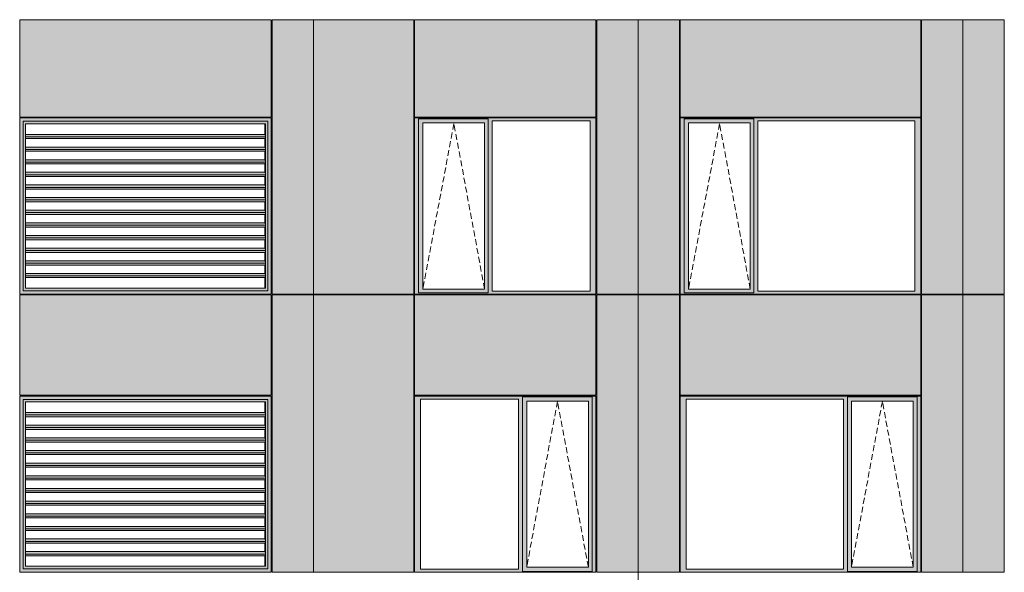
# Model space of a CAD drawing. Header units: millimetres. Extents: x 169383 to 755273, y -3871 to 302042.
# Tile 41 of 61: x 194356 to 206025, y 80397 to 86954. Entities that reach past the tile are written whole.
import ezdxf

# ---------------------------------------------------------------- set-up
doc = ezdxf.new("R2010")
doc.units = ezdxf.units.MM
doc.header["$MEASUREMENT"] = 0
doc.linetypes.add('OO_EOIAAY', pattern=[105.833361, 70.555568, -35.277793])
doc.layers.add('0_Ном._пера__1', color=7, linetype='Continuous', lineweight=0)
doc.layers.add('0_Ном._пера__120', color=7, linetype='Continuous', lineweight=0)
doc.layers.add('АР-Стены_внешние_.АР_Ном._пера__214', color=7, linetype='Continuous', lineweight=0, true_color=0xe2eaf1)

msp = doc.modelspace()

# ---------------------------------------------------------------- hatches: boundary and pattern name
at = {"layer": '0_Ном._пера__1', "linetype": 'Continuous', "lineweight": 0, "true_color": 0x000000}
for points in [[(194356.284, 85788.425), (194395.938, 85748.425), (195106.691, 85748.425), (195106.691, 85788.425), (194386.033, 85788.425)], [(194356.284, 85788.425), (194356.284, 83698.423), (194395.938, 83738.423), (194395.938, 85748.425)], [(195106.691, 85748.425), (196296.297, 85748.425), (196296.297, 85788.425), (195106.691, 85788.425)], [(196296.297, 85748.425), (197296.857, 85748.425), (197336.511, 85788.425), (197323.371, 85788.425), (196296.297, 85788.425)], [(197296.857, 83738.423), (197336.511, 83698.423), (197336.511, 85788.425), (197296.857, 85748.425)], [(199036.353, 85753.425), (199080.51, 85753.425), (199080.51, 85778.425), (201174.993, 85778.425), (201174.993, 85788.425), (199036.353, 85788.425)], [(199080.51, 85778.425), (199080.51, 85728.425), (199134.389, 85728.425), (199865.446, 85728.425), (199909.696, 85728.425), (199909.696, 85778.425)], [(201174.993, 85778.425), (199909.696, 85778.425), (199909.696, 85753.425), (199953.854, 85753.425), (201116.038, 85753.425), (201184.728, 85753.425), (201184.728, 85788.425), (201174.993, 85788.425)], [(202184.728, 85753.425), (202228.886, 85753.425), (202228.886, 85778.425), (205024.948, 85778.425), (205024.948, 85788.425), (202184.728, 85788.425)], [(202228.886, 85778.425), (202228.886, 85728.425), (202282.764, 85728.425), (203013.822, 85728.425), (203058.072, 85728.425), (203058.072, 85778.425)], [(205024.948, 85778.425), (203058.072, 85778.425), (203058.072, 85753.425), (203102.23, 85753.425), (204965.993, 85753.425), (205034.683, 85753.425), (205034.683, 85788.425), (205024.948, 85788.425)], [(194395.938, 85747.1), (194424.365, 85718.425), (195105.377, 85718.425), (195105.377, 85748.425), (194395.938, 85748.425)], [(194395.938, 85747.1), (194395.938, 83739.748), (194424.365, 83768.423), (194424.365, 85718.425)], [(195105.377, 85748.425), (195105.377, 85718.425), (196294.983, 85718.425), (196294.983, 85748.425)], [(196294.983, 85718.425), (197265.804, 85718.425), (197295.544, 85748.425), (196294.983, 85748.425)], [(197265.283, 85393.172), (197261.207, 85393.172), (197261.207, 85292.67), (197264.354, 85292.67), (197268.069, 85264.385), (197265.283, 85243.172), (197261.207, 85243.172), (197261.207, 85142.669), (197264.354, 85142.669), (197268.069, 85114.385), (197265.283, 85093.172), (197261.207, 85093.172), (197261.207, 84992.669), (197264.354, 84992.669), (197268.069, 84964.385), (197265.283, 84943.172), (197261.207, 84943.172), (197261.207, 84842.669), (197264.354, 84842.669), (197268.069, 84814.385), (197265.283, 84793.172), (197261.207, 84793.172), (197261.207, 84692.669), (197264.354, 84692.669), (197268.069, 84664.385), (197265.283, 84643.172), (197261.207, 84643.172), (197261.207, 84542.67), (197264.354, 84542.67), (197268.069, 84514.385), (197265.283, 84493.172), (197261.207, 84493.172), (197261.207, 84392.669), (197264.354, 84392.669), (197268.069, 84364.385), (197265.283, 84343.172), (197261.207, 84343.172), (197261.207, 84242.669), (197264.354, 84242.669), (197268.069, 84214.385), (197265.283, 84193.172), (197261.207, 84193.172), (197261.207, 84092.669), (197264.354, 84092.669), (197268.069, 84064.385), (197265.283, 84043.172), (197261.207, 84043.172), (197261.207, 83942.669), (197264.354, 83942.669), (197268.069, 83914.385), (197265.283, 83893.172), (197261.207, 83893.172), (197261.207, 83768.423), (197268.43, 83768.423), (197268.43, 85718.425), (197261.207, 85718.425), (197261.207, 85592.669), (197264.354, 85592.669), (197268.069, 85564.385), (197265.283, 85543.172), (197261.207, 85543.172), (197261.207, 85442.669), (197264.354, 85442.669), (197268.069, 85414.385)], [(197295.544, 85748.425), (197265.804, 85718.425), (197268.43, 85718.425), (197268.43, 83768.423), (197265.804, 83768.423), (197295.544, 83738.423)], [(197296.857, 85748.425), (197295.544, 85748.425), (197295.544, 83738.423), (197296.857, 83738.423)], [(199080.51, 83733.423), (199080.51, 85753.425), (199036.353, 85753.425), (199036.353, 83733.423)], [(199080.51, 85728.425), (199080.51, 83758.423), (199133.426, 83758.423), (199133.426, 85728.425)], [(199865.446, 83758.423), (199909.696, 83758.423), (199909.696, 85728.425), (199865.446, 85728.425)], [(199909.696, 85753.425), (199909.696, 83733.423), (199953.854, 83733.423), (199953.854, 85753.425)], [(201116.038, 83733.423), (201184.728, 83733.423), (201184.728, 85753.425), (201116.038, 85753.425)], [(202228.886, 83733.423), (202228.886, 85753.425), (202184.728, 85753.425), (202184.728, 83733.423)], [(202228.886, 85728.425), (202228.886, 83758.423), (202281.802, 83758.423), (202281.802, 85728.425)], [(203013.822, 83758.423), (203058.072, 83758.423), (203058.072, 85728.425), (203013.822, 85728.425)], [(203058.072, 85753.425), (203058.072, 83733.423), (203102.23, 83733.423), (203102.23, 85753.425)], [(204965.993, 83733.423), (205034.683, 83733.423), (205034.683, 85753.425), (204965.993, 85753.425)], [(194424.365, 85564.385), (197268.069, 85564.385), (197264.354, 85592.669), (194424.365, 85592.669)], [(197268.069, 85564.385), (194424.365, 85564.385), (194424.365, 85543.172), (197265.283, 85543.172)], [(194424.365, 85414.385), (197268.069, 85414.385), (197264.354, 85442.669), (194424.365, 85442.669)], [(197268.069, 85414.385), (194424.365, 85414.385), (194424.365, 85393.172), (197265.283, 85393.172)], [(194424.365, 85292.67), (194424.365, 85264.385), (197268.069, 85264.385), (197264.354, 85292.669)], [(197268.069, 85264.385), (194424.365, 85264.385), (194424.365, 85243.172), (197265.283, 85243.172)], [(197264.354, 85142.669), (194424.365, 85142.669), (194424.365, 85114.385), (197268.069, 85114.385)], [(197268.069, 85114.385), (194424.365, 85114.385), (194424.365, 85093.172), (197265.283, 85093.172)], [(194424.365, 84992.67), (194424.365, 84964.385), (197268.069, 84964.385), (197264.354, 84992.669)], [(194424.365, 84964.385), (194424.365, 84943.172), (197265.283, 84943.172), (197268.069, 84964.385)], [(194424.365, 84814.385), (197268.069, 84814.385), (197264.354, 84842.669), (194424.365, 84842.669)], [(194424.365, 84814.385), (194424.365, 84793.172), (197265.283, 84793.172), (197268.069, 84814.385)], [(197264.354, 84692.669), (194424.365, 84692.669), (194424.365, 84664.385), (197268.069, 84664.385)], [(194424.365, 84664.385), (194424.365, 84643.172), (197265.283, 84643.172), (197268.069, 84664.385)], [(194424.365, 84514.385), (197268.069, 84514.385), (197264.354, 84542.669), (194424.365, 84542.67)], [(197268.069, 84514.385), (194424.365, 84514.385), (194424.365, 84493.172), (197265.283, 84493.172)], [(194424.365, 84392.669), (194424.365, 84364.385), (197268.069, 84364.385), (197264.354, 84392.669)], [(194424.365, 84364.385), (194424.365, 84343.172), (197265.283, 84343.172), (197268.069, 84364.385)], [(197264.354, 84242.669), (194424.365, 84242.67), (194424.365, 84214.385), (197268.069, 84214.385)], [(197268.069, 84214.385), (194424.365, 84214.385), (194424.365, 84193.172), (197265.283, 84193.172)], [(197264.354, 84092.669), (194424.365, 84092.669), (194424.365, 84064.385), (197268.069, 84064.385)], [(194424.365, 84043.172), (197265.283, 84043.172), (197268.069, 84064.385), (194424.365, 84064.385)], [(194424.365, 83942.669), (194424.365, 83914.385), (197268.069, 83914.385), (197264.354, 83942.669)], [(197268.069, 83914.385), (194424.365, 83914.385), (194424.365, 83893.172), (197265.283, 83893.172)], [(194356.284, 83698.423), (194386.033, 83698.423), (195106.691, 83698.423), (195106.691, 83738.423), (194395.938, 83738.423)], [(194395.938, 83739.748), (194395.938, 83738.423), (195105.377, 83738.423), (195105.377, 83768.423), (194424.365, 83768.423)], [(195105.377, 83768.423), (195105.377, 83738.423), (196294.983, 83738.423), (196294.983, 83768.423)], [(195106.691, 83738.423), (195106.691, 83698.423), (196296.297, 83698.423), (196296.297, 83738.423)], [(197265.804, 83768.423), (196294.983, 83768.423), (196294.983, 83738.423), (197295.544, 83738.423)], [(196296.297, 83698.423), (197323.371, 83698.423), (197336.511, 83698.423), (197296.857, 83738.423), (196296.297, 83738.423)], [(197329.944, 83698.423), (197329.944, 83699.999), (197336.511, 83699.999), (197336.511, 83698.423)], [(199080.51, 83733.423), (199036.353, 83733.423), (199036.353, 83698.423), (201184.728, 83698.423), (201184.728, 83733.423), (201116.038, 83733.423), (199953.854, 83733.423), (199909.696, 83733.423), (199909.696, 83708.423), (199080.51, 83708.423)], [(199080.51, 83708.423), (199909.696, 83708.423), (199909.696, 83758.423), (199865.446, 83758.423), (199134.389, 83758.423), (199080.51, 83758.423)], [(202228.886, 83733.423), (202184.728, 83733.423), (202184.728, 83698.423), (205034.683, 83698.423), (205034.683, 83733.423), (204965.993, 83733.423), (203102.23, 83733.423), (203058.072, 83733.423), (203058.072, 83708.423), (202228.886, 83708.423)], [(202228.886, 83708.423), (203058.072, 83708.423), (203058.072, 83758.423), (203013.822, 83758.423), (202282.764, 83758.423), (202228.886, 83758.423)], [(194356.284, 82488.425), (194395.938, 82448.425), (195106.691, 82448.425), (195106.691, 82488.425), (194386.033, 82488.425)], [(194356.284, 82488.425), (194356.284, 80398.425), (194395.938, 80438.425), (194395.938, 82448.425)], [(194395.938, 82447.1), (194424.365, 82418.425), (195105.377, 82418.425), (195105.377, 82448.425), (194395.938, 82448.425)], [(194395.938, 82447.1), (194395.938, 80439.749), (194424.365, 80468.425), (194424.365, 82418.425)], [(195105.377, 82448.425), (195105.377, 82418.425), (196294.983, 82418.425), (196294.983, 82448.425)], [(195106.691, 82448.425), (196296.297, 82448.425), (196296.297, 82488.425), (195106.691, 82488.425)], [(196294.983, 82418.425), (197265.804, 82418.425), (197295.544, 82448.425), (196294.983, 82448.425)], [(196296.297, 82448.425), (197296.857, 82448.425), (197336.511, 82488.425), (197323.371, 82488.425), (196296.297, 82488.425)], [(197265.283, 82093.173), (197261.207, 82093.173), (197261.207, 81992.671), (197264.354, 81992.671), (197268.069, 81964.387), (197265.283, 81943.173), (197261.207, 81943.173), (197261.207, 81842.671), (197264.354, 81842.671), (197268.069, 81814.387), (197265.283, 81793.173), (197261.207, 81793.173), (197261.207, 81692.671), (197264.354, 81692.671), (197268.069, 81664.387), (197265.283, 81643.173), (197261.207, 81643.173), (197261.207, 81542.671), (197264.354, 81542.671), (197268.069, 81514.387), (197265.283, 81493.173), (197261.207, 81493.173), (197261.207, 81392.671), (197264.354, 81392.671), (197268.069, 81364.387), (197265.283, 81343.173), (197261.207, 81343.173), (197261.207, 81242.671), (197264.354, 81242.671), (197268.069, 81214.387), (197265.283, 81193.173), (197261.207, 81193.173), (197261.207, 81092.671), (197264.354, 81092.671), (197268.069, 81064.387), (197265.283, 81043.173), (197261.207, 81043.173), (197261.207, 80942.671), (197264.354, 80942.671), (197268.069, 80914.387), (197265.283, 80893.173), (197261.207, 80893.173), (197261.207, 80792.671), (197264.354, 80792.671), (197268.069, 80764.387), (197265.283, 80743.173), (197261.207, 80743.173), (197261.207, 80642.671), (197264.354, 80642.671), (197268.069, 80614.387), (197265.283, 80593.173), (197261.207, 80593.173), (197261.207, 80468.425), (197268.43, 80468.425), (197268.43, 82418.425), (197261.207, 82418.425), (197261.207, 82292.671), (197264.354, 82292.671), (197268.069, 82264.387), (197265.283, 82243.173), (197261.207, 82243.173), (197261.207, 82142.671), (197264.354, 82142.671), (197268.069, 82114.387)], [(197295.544, 82448.425), (197265.804, 82418.425), (197268.43, 82418.425), (197268.43, 80468.425), (197265.804, 80468.425), (197295.544, 80438.425)], [(197296.857, 82448.425), (197295.544, 82448.425), (197295.544, 80438.425), (197296.857, 80438.425)], [(197296.857, 80438.425), (197336.511, 80398.425), (197336.511, 82488.425), (197296.857, 82448.425)], [(199036.353, 82488.425), (199036.353, 82453.425), (199105.042, 82453.425), (200267.227, 82453.425), (200316.199, 82453.425), (200316.199, 82478.425), (201140.57, 82478.425), (201140.57, 82453.425), (201184.728, 82453.425), (201184.728, 82488.425)], [(199105.042, 80433.425), (199105.042, 82453.425), (199036.353, 82453.425), (199036.353, 80433.425)], [(200316.199, 82453.425), (200267.227, 82453.425), (200267.227, 80433.425), (200316.199, 80433.425)], [(200316.199, 82478.425), (200316.199, 82428.425), (200365.263, 82428.425), (201096.32, 82428.425), (201140.57, 82428.425), (201140.57, 82478.425)], [(200316.199, 80458.425), (200364.3, 80458.425), (200364.3, 82428.425), (200316.199, 82428.425)], [(201096.32, 82428.425), (201096.32, 80458.425), (201140.57, 80458.425), (201140.57, 82428.425)], [(201140.57, 80433.425), (201184.728, 80433.425), (201184.728, 82453.425), (201140.57, 82453.425)], [(202184.728, 82488.425), (202184.728, 82453.425), (202253.418, 82453.425), (204117.182, 82453.425), (204166.154, 82453.425), (204166.154, 82478.425), (204990.525, 82478.425), (204990.525, 82453.425), (205034.683, 82453.425), (205034.683, 82488.425)], [(202253.418, 80433.425), (202253.418, 82453.425), (202184.728, 82453.425), (202184.728, 80433.425)], [(204166.154, 82453.425), (204117.182, 82453.425), (204117.182, 80433.425), (204166.154, 80433.425)], [(204166.154, 82478.425), (204166.154, 82428.425), (204215.218, 82428.425), (204946.275, 82428.425), (204990.525, 82428.425), (204990.525, 82478.425)], [(204166.154, 80458.425), (204214.255, 80458.425), (204214.255, 82428.425), (204166.154, 82428.425)], [(204946.275, 82428.425), (204946.275, 80458.425), (204990.525, 80458.425), (204990.525, 82428.425)], [(204990.525, 80433.425), (205034.683, 80433.425), (205034.683, 82453.425), (204990.525, 82453.425)], [(194424.365, 82264.387), (197268.069, 82264.387), (197264.354, 82292.671), (194424.365, 82292.671)], [(197268.069, 82264.387), (194424.365, 82264.387), (194424.365, 82243.173), (197265.283, 82243.173)], [(194424.365, 82114.387), (197268.069, 82114.387), (197264.354, 82142.671), (194424.365, 82142.671)], [(197268.069, 82114.387), (194424.365, 82114.387), (194424.365, 82093.173), (197265.283, 82093.173)], [(194424.365, 81992.671), (194424.365, 81964.387), (197268.069, 81964.387), (197264.354, 81992.671)], [(197268.069, 81964.387), (194424.365, 81964.387), (194424.365, 81943.173), (197265.283, 81943.173)], [(197264.354, 81842.671), (194424.365, 81842.671), (194424.365, 81814.387), (197268.069, 81814.387)], [(197268.069, 81814.387), (194424.365, 81814.387), (194424.365, 81793.173), (197265.283, 81793.173)], [(194424.365, 81692.671), (194424.365, 81664.387), (197268.069, 81664.387), (197264.354, 81692.671)], [(194424.365, 81664.387), (194424.365, 81643.173), (197265.283, 81643.173), (197268.069, 81664.387)], [(194424.365, 81514.387), (197268.069, 81514.387), (197264.354, 81542.671), (194424.365, 81542.671)], [(194424.365, 81514.387), (194424.365, 81493.173), (197265.283, 81493.173), (197268.069, 81514.387)], [(197264.354, 81392.671), (194424.365, 81392.671), (194424.365, 81364.387), (197268.069, 81364.387)], [(194424.365, 81364.387), (194424.365, 81343.173), (197265.283, 81343.173), (197268.069, 81364.387)], [(194424.365, 81214.387), (197268.069, 81214.387), (197264.354, 81242.671), (194424.365, 81242.671)], [(197268.069, 81214.387), (194424.365, 81214.387), (194424.365, 81193.173), (197265.283, 81193.173)], [(194424.365, 81092.671), (194424.365, 81064.387), (197268.069, 81064.387), (197264.354, 81092.671)], [(194424.365, 81064.387), (194424.365, 81043.173), (197265.283, 81043.173), (197268.069, 81064.387)], [(197264.354, 80942.671), (194424.365, 80942.671), (194424.365, 80914.387), (197268.069, 80914.387)], [(197268.069, 80914.387), (194424.365, 80914.387), (194424.365, 80893.173), (197265.283, 80893.173)], [(197264.354, 80792.671), (194424.365, 80792.671), (194424.365, 80764.387), (197268.069, 80764.387)], [(194424.365, 80743.173), (197265.283, 80743.173), (197268.069, 80764.387), (194424.365, 80764.387)], [(194424.365, 80642.671), (194424.365, 80614.387), (197268.069, 80614.387), (197264.354, 80642.671)], [(197268.069, 80614.387), (194424.365, 80614.387), (194424.365, 80593.173), (197265.283, 80593.173)], [(194356.284, 80398.425), (194386.033, 80398.425), (195106.691, 80398.425), (195106.691, 80438.425), (194395.938, 80438.425)], [(194395.938, 80439.749), (194395.938, 80438.425), (195105.377, 80438.425), (195105.377, 80468.425), (194424.365, 80468.425)], [(195105.377, 80468.425), (195105.377, 80438.425), (196294.983, 80438.425), (196294.983, 80468.425)], [(195106.691, 80438.425), (195106.691, 80398.425), (196296.297, 80398.425), (196296.297, 80438.425)], [(197265.804, 80468.425), (196294.983, 80468.425), (196294.983, 80438.425), (197295.544, 80438.425)], [(196296.297, 80398.425), (197323.371, 80398.425), (197336.511, 80398.425), (197296.857, 80438.425), (196296.297, 80438.425)], [(197329.944, 80398.425), (197329.944, 80400), (197336.511, 80400), (197336.511, 80398.425)], [(199105.042, 80433.425), (199036.353, 80433.425), (199036.353, 80398.425), (201184.728, 80398.425), (201184.728, 80433.425), (201140.57, 80433.425), (201140.57, 80408.425), (200316.199, 80408.425), (200316.199, 80433.425), (200267.227, 80433.425)], [(200316.199, 80458.425), (200316.199, 80408.425), (201140.57, 80408.425), (201140.57, 80458.425), (201096.32, 80458.425), (200365.263, 80458.425)], [(202253.418, 80433.425), (202184.728, 80433.425), (202184.728, 80398.425), (205034.683, 80398.425), (205034.683, 80433.425), (204990.525, 80433.425), (204990.525, 80408.425), (204166.154, 80408.425), (204166.154, 80433.425), (204117.182, 80433.425)], [(204166.154, 80458.425), (204166.154, 80408.425), (204990.525, 80408.425), (204990.525, 80458.425), (204946.275, 80458.425), (204215.218, 80458.425)]]:
    msp.add_hatch(color=18, dxfattribs=at).paths.add_polyline_path(points)
at = {"layer": 'АР-Стены_внешние_.АР_Ном._пера__214', "linetype": 'Continuous', "lineweight": 0, "true_color": 0xe5e8eb}
for points in [[(194356.284, 85798.425), (197336.511, 85798.425), (197336.511, 86953.676), (194356.284, 86953.676)], [(197346.511, 86953.676), (197346.511, 83698.423), (197836.511, 83698.423), (197836.511, 86953.676)], [(197836.511, 83698.423), (199026.353, 83698.423), (199026.353, 85788.425), (199036.353, 85788.425), (199036.353, 86953.676), (197836.511, 86953.676)], [(199036.353, 86953.676), (199036.353, 85798.425), (201184.727, 85798.425), (201184.727, 86953.676)], [(201194.728, 86953.676), (201194.728, 83698.425), (201684.728, 83698.425), (201684.728, 86953.676)], [(201684.728, 86953.676), (201684.728, 83698.425), (202174.728, 83698.425), (202174.728, 86953.676)], [(202184.728, 86953.676), (202184.728, 85798.425), (205034.682, 85798.425), (205034.682, 86953.676)], [(205044.683, 86953.676), (205044.683, 83698.425), (205534.683, 83698.425), (205534.683, 86953.676)], [(205534.683, 86953.676), (205534.683, 83698.425), (206024.683, 83698.425), (206024.683, 86953.676)], [(194356.284, 83688.423), (194356.284, 82498.425), (197336.511, 82498.425), (197336.511, 83688.423)], [(197346.511, 83688.423), (197346.511, 80398.425), (197836.511, 80398.425), (197836.511, 83688.423)], [(197834.774, 80401.854), (197834.774, 80398.425), (199026.353, 80398.425), (199026.353, 83688.423), (197836.511, 83688.423), (197836.511, 80401.854)], [(199036.353, 83688.423), (199036.353, 82498.425), (201184.728, 82498.425), (201184.728, 83688.423)], [(201194.728, 82488.425), (201194.728, 80398.425), (201684.728, 80398.425), (201684.728, 83688.423), (201194.728, 83688.423)], [(201684.728, 83688.423), (201684.728, 80398.425), (202174.728, 80398.425), (202174.728, 83688.423)], [(202184.728, 83688.423), (202184.728, 82498.425), (205034.683, 82498.425), (205034.683, 83688.423)], [(205044.683, 82488.425), (205044.683, 80398.425), (205534.683, 80398.425), (205534.683, 83688.423), (205044.683, 83688.423)], [(205534.683, 83688.423), (205534.683, 80398.425), (206024.683, 80398.425), (206024.683, 83688.423)]]:
    msp.add_hatch(color=254, dxfattribs=at).paths.add_polyline_path(points)

# ---------------------------------------------------------------- linework, layer by layer
at = {"layer": '0_Ном._пера__120', "color": 7, "linetype": 'Continuous', "lineweight": 0}
for p, q in [((194356.284, 85798.425), (194356.284, 86953.676)), ((194356.284, 86953.676), (197336.511, 86953.676)), ((197336.511, 86953.676), (197336.511, 85798.425)), ((197346.511, 86953.676), (197346.511, 83698.423)), ((197346.511, 86953.676), (199026.353, 86953.676)), ((197836.511, 86953.676), (197836.511, 83701.919)), ((199026.353, 83698.425), (199026.353, 86953.676)), ((199036.353, 85798.425), (199036.353, 86953.676)), ((199036.353, 86953.676), (201184.727, 86953.676)), ((201184.727, 85798.425), (201184.727, 86953.676)), ((201194.728, 86953.676), (201194.728, 83698.425)), ((201194.728, 86953.676), (202174.728, 86953.676)), ((201684.728, 83688.423), (201684.728, 86953.676)), ((202174.728, 83698.425), (202174.728, 86953.676)), ((202184.728, 85798.425), (202184.728, 86953.676)), ((202184.728, 86953.676), (205034.682, 86953.676)), ((205034.682, 85798.425), (205034.682, 86953.676)), ((205044.683, 86953.676), (205044.683, 83698.425)), ((205044.683, 86953.676), (206024.683, 86953.676)), ((205534.683, 83690.48), (205534.683, 86953.676)), ((205534.683, 83688.423), (205534.683, 86953.676)), ((206024.683, 83698.425), (206024.683, 86953.676)), ((194356.543, 86123.425), (194359.711, 86123.425)), ((194356.284, 85798.425), (197336.511, 85798.425)), ((194356.284, 83698.423), (194356.284, 85788.425)), ((194356.284, 85788.425), (194366.196, 85788.425)), ((194356.284, 83698.423), (194356.284, 85788.425)), ((194366.196, 85788.425), (195106.691, 85788.425)), ((195106.691, 85788.425), (196296.297, 85788.425)), ((196296.297, 85788.425), (197323.371, 85788.425)), ((197323.371, 85788.425), (197336.511, 85788.425)), ((197336.511, 85788.425), (197336.511, 83698.423)), ((197336.511, 85788.425), (197336.511, 83701.919)), ((201184.727, 85798.425), (199036.353, 85798.425)), ((201184.728, 85788.425), (199036.353, 85788.425)), ((199046.257, 85788.425), (199036.353, 85788.425)), ((199036.353, 85788.425), (199036.353, 85753.425)), ((199080.51, 85753.425), (199080.51, 85778.425)), ((199080.51, 85778.425), (199909.696, 85778.425)), ((199909.696, 85778.425), (199909.696, 85753.425)), ((201184.728, 85753.425), (201184.728, 85788.425)), ((205034.682, 85798.425), (202184.728, 85798.425)), ((205034.683, 85788.425), (202184.728, 85788.425)), ((202194.632, 85788.425), (202184.728, 85788.425)), ((202184.728, 85788.425), (202184.728, 85753.425)), ((202228.886, 85753.425), (202228.886, 85778.425)), ((202228.886, 85778.425), (203058.072, 85778.425)), ((203058.072, 85778.425), (203058.072, 85753.425)), ((205034.683, 85753.425), (205034.683, 85788.425)), ((195106.691, 85748.425), (194395.938, 85748.425)), ((194395.938, 85748.425), (194395.938, 83738.423)), ((194424.365, 85718.425), (194426.991, 85718.425)), ((194424.365, 85718.425), (194424.365, 83768.423)), ((194426.991, 85718.425), (197268.43, 85718.425)), ((196296.297, 85748.425), (195106.691, 85748.425)), ((197296.857, 85748.425), (196296.297, 85748.425)), ((197261.207, 85718.425), (197261.207, 85592.669)), ((197268.43, 85718.425), (197268.43, 83768.423)), ((197268.43, 85718.425), (197268.43, 83768.423)), ((197296.857, 83738.423), (197296.857, 85748.425)), ((199036.353, 85753.425), (199036.353, 83733.423)), ((199080.51, 85753.425), (199080.51, 83712.999)), ((199864.483, 85728.425), (199133.426, 85728.425)), ((199133.426, 85728.425), (199133.426, 83758.423)), ((199864.483, 85728.425), (199865.446, 85728.425)), ((199865.446, 85728.425), (199865.446, 83758.423)), ((199909.696, 85753.425), (199909.696, 83733.423)), ((199953.854, 83733.423), (199953.854, 85753.425)), ((199953.854, 85753.425), (201116.038, 85753.425)), ((201116.038, 85753.425), (201116.038, 83733.423)), ((201184.728, 83733.423), (201184.728, 85753.425)), ((202184.728, 85753.425), (202184.728, 83733.423)), ((202228.886, 85753.425), (202228.886, 83712.999)), ((203012.859, 85728.425), (202281.802, 85728.425)), ((202281.802, 85728.425), (202281.802, 83758.423)), ((203012.859, 85728.425), (203013.822, 85728.425)), ((203013.822, 85728.425), (203013.822, 83758.423)), ((203058.072, 85753.425), (203058.072, 83733.423)), ((203102.23, 83733.423), (203102.23, 85753.425)), ((203102.23, 85753.425), (204965.993, 85753.425)), ((204965.993, 85753.425), (204965.993, 83733.423)), ((205034.683, 83733.423), (205034.683, 85753.425)), ((197264.354, 85592.669), (194424.365, 85592.669)), ((197268.069, 85564.385), (194424.365, 85564.385)), ((197265.283, 85543.172), (194424.365, 85543.172)), ((197261.207, 85543.172), (197261.207, 85442.669)), ((197264.354, 85592.669), (197268.069, 85564.385)), ((197268.069, 85564.385), (197265.283, 85543.172)), ((197264.354, 85442.669), (194424.365, 85442.669)), ((197268.069, 85414.385), (194424.365, 85414.385)), ((197268.069, 85414.385), (197264.354, 85442.669)), ((197265.283, 85393.172), (197268.069, 85414.385)), ((197265.283, 85393.172), (194424.365, 85393.172)), ((197261.207, 85393.172), (197261.207, 85292.669)), ((197264.354, 85292.669), (194424.365, 85292.669)), ((197268.069, 85264.385), (194424.365, 85264.385)), ((197265.283, 85243.172), (194424.365, 85243.172)), ((197261.207, 85243.172), (197261.207, 85142.669)), ((197268.069, 85264.385), (197264.354, 85292.669)), ((197265.283, 85243.172), (197268.069, 85264.385)), ((197264.354, 85142.669), (194424.365, 85142.669)), ((197268.069, 85114.385), (194424.365, 85114.385)), ((197265.283, 85093.172), (194424.365, 85093.172)), ((197261.207, 85093.172), (197261.207, 84992.669)), ((197268.069, 85114.385), (197264.354, 85142.669)), ((197265.283, 85093.172), (197268.069, 85114.385)), ((197264.354, 84992.669), (194424.365, 84992.669)), ((197268.069, 84964.385), (194424.365, 84964.385)), ((197268.069, 84964.385), (197264.354, 84992.669)), ((197265.283, 84943.172), (197268.069, 84964.385)), ((197265.283, 84943.172), (194424.365, 84943.172)), ((197264.354, 84842.669), (194424.365, 84842.669)), ((197261.207, 84943.172), (197261.207, 84842.669)), ((197268.069, 84814.385), (197264.354, 84842.669)), ((197268.069, 84814.385), (194424.365, 84814.385)), ((197265.283, 84793.172), (194424.365, 84793.172)), ((197261.207, 84793.172), (197261.207, 84692.669)), ((197265.283, 84793.172), (197268.069, 84814.385)), ((197264.354, 84692.669), (194424.365, 84692.669)), ((197268.069, 84664.385), (194424.365, 84664.385)), ((197265.283, 84643.172), (194424.365, 84643.172)), ((197261.207, 84643.172), (197261.207, 84542.669)), ((197268.069, 84664.385), (197264.354, 84692.669)), ((197265.283, 84643.172), (197268.069, 84664.385)), ((197264.354, 84542.669), (194424.365, 84542.669)), ((197268.069, 84514.385), (194424.365, 84514.385)), ((197265.283, 84493.172), (194424.365, 84493.172)), ((197261.207, 84493.172), (197261.207, 84392.669)), ((197268.069, 84514.385), (197264.354, 84542.669)), ((197265.283, 84493.172), (197268.069, 84514.385)), ((197264.354, 84392.669), (194424.365, 84392.669)), ((197268.069, 84364.385), (194424.365, 84364.385)), ((197268.069, 84364.385), (197264.354, 84392.669)), ((197265.283, 84343.172), (197268.069, 84364.385)), ((197265.283, 84343.172), (194424.365, 84343.172)), ((197261.207, 84343.172), (197261.207, 84242.669)), ((197264.354, 84242.669), (194424.365, 84242.669)), ((197268.069, 84214.385), (194424.365, 84214.385)), ((197265.283, 84193.172), (194424.365, 84193.172)), ((197261.207, 84193.172), (197261.207, 84092.669)), ((197268.069, 84214.385), (197264.354, 84242.669)), ((197265.283, 84193.172), (197268.069, 84214.385)), ((197264.354, 84092.669), (194424.365, 84092.669)), ((197268.069, 84064.385), (194424.365, 84064.385)), ((197265.283, 84043.172), (194424.365, 84043.172)), ((197261.207, 84043.172), (197261.207, 83942.669)), ((197268.069, 84064.385), (197264.354, 84092.669)), ((197265.283, 84043.172), (197268.069, 84064.385)), ((197264.354, 83942.669), (194424.365, 83942.669)), ((197268.069, 83914.385), (194424.365, 83914.385)), ((197268.069, 83914.385), (197264.354, 83942.669)), ((197265.283, 83893.172), (197268.069, 83914.385)), ((197265.283, 83893.172), (194424.365, 83893.172)), ((197261.207, 83893.172), (197261.207, 83768.423)), ((194366.196, 83698.423), (194356.284, 83698.423)), ((194356.284, 83688.423), (194356.284, 82498.425)), ((197336.511, 83688.423), (194356.284, 83688.423)), ((194366.196, 83698.423), (197323.371, 83698.423)), ((195106.691, 83698.423), (194366.196, 83698.423)), ((194395.938, 83738.423), (195106.691, 83738.423)), ((194424.365, 83768.423), (194426.991, 83768.423)), ((197268.43, 83768.423), (194426.991, 83768.423)), ((195106.691, 83738.423), (196296.297, 83738.423)), ((196296.297, 83698.423), (195106.691, 83698.423)), ((196296.297, 83738.423), (197296.857, 83738.423)), ((197323.371, 83698.423), (196296.297, 83698.423)), ((197336.511, 83698.423), (197323.371, 83698.423)), ((197336.511, 83698.423), (197336.511, 83699.999)), ((197336.511, 82498.425), (197336.511, 83688.423)), ((197346.511, 83698.423), (197836.511, 83698.423)), ((197346.511, 83688.423), (197346.511, 80398.425)), ((199026.353, 83688.423), (197346.511, 83688.423)), ((197836.511, 83701.919), (197836.511, 83698.425)), ((197836.511, 83698.423), (199026.353, 83698.425)), ((197836.511, 83698.423), (197836.511, 83688.423)), ((197836.511, 80398.425), (197836.511, 83688.423)), ((199026.353, 80398.425), (199026.353, 83688.423)), ((199036.353, 83733.423), (199036.353, 83698.423)), ((199045.981, 83698.425), (199036.353, 83698.425)), ((199036.353, 83698.423), (199046.177, 83698.423)), ((199036.353, 82498.425), (199036.353, 83688.423)), ((201184.728, 83688.423), (199036.353, 83688.423)), ((199046.177, 83698.423), (201174.914, 83698.423)), ((199909.696, 83712.999), (199080.51, 83712.999)), ((199133.426, 83758.423), (199864.483, 83758.423)), ((199865.446, 83758.423), (199864.483, 83758.423)), ((199909.696, 83733.423), (199909.696, 83712.999)), ((201116.038, 83733.423), (199953.854, 83733.423)), ((201174.914, 83698.423), (201184.728, 83698.423)), ((201184.728, 83698.423), (201184.728, 83733.423)), ((201184.728, 82498.425), (201184.728, 83688.423)), ((201684.728, 83698.425), (201194.728, 83698.425)), ((201194.728, 83688.423), (201194.728, 80398.425)), ((202174.728, 83688.423), (201194.728, 83688.423)), ((202174.728, 83698.425), (201684.728, 83698.425)), ((201684.728, 83688.423), (201684.728, 80398.425)), ((202174.728, 80398.425), (202174.728, 83688.423)), ((202184.728, 83733.423), (202184.728, 83698.423)), ((202194.356, 83698.425), (202184.728, 83698.425)), ((202184.728, 83698.423), (202194.553, 83698.423)), ((202184.728, 82498.425), (202184.728, 83688.423)), ((205034.683, 83688.423), (202184.728, 83688.423)), ((202194.553, 83698.423), (205024.869, 83698.423)), ((203058.072, 83712.999), (202228.886, 83712.999)), ((202281.802, 83758.423), (203012.859, 83758.423)), ((203013.822, 83758.423), (203012.859, 83758.423)), ((203058.072, 83733.423), (203058.072, 83712.999)), ((204965.993, 83733.423), (203102.23, 83733.423)), ((205024.869, 83698.423), (205034.683, 83698.423)), ((205034.683, 83698.423), (205034.683, 83733.423)), ((205034.683, 82498.425), (205034.683, 83688.423)), ((205534.683, 83698.425), (205044.683, 83698.425)), ((205044.683, 83688.423), (205044.683, 80398.425)), ((206024.683, 83688.423), (205044.683, 83688.423)), ((206024.683, 83698.425), (205534.683, 83698.425)), ((205534.683, 83688.423), (205534.683, 80398.425)), ((206024.683, 80398.425), (206024.683, 83688.423)), ((194356.284, 82818.425), (194359.631, 82818.425)), ((194356.284, 82498.425), (197336.511, 82498.425)), ((201184.728, 82498.425), (199036.353, 82498.425)), ((205034.683, 82498.425), (202184.728, 82498.425)), ((194356.284, 80398.425), (194356.284, 82488.425)), ((194356.284, 82488.425), (194366.196, 82488.425)), ((194356.284, 80398.425), (194356.284, 82488.425)), ((194366.196, 82488.425), (195106.691, 82488.425)), ((195106.691, 82448.425), (194395.938, 82448.425)), ((194395.938, 82448.425), (194395.938, 80438.425)), ((194424.365, 82418.425), (194426.991, 82418.425)), ((194424.365, 82418.425), (194424.365, 80468.425)), ((194426.991, 82418.425), (197268.43, 82418.425)), ((195106.691, 82488.425), (196296.297, 82488.425)), ((196296.297, 82448.425), (195106.691, 82448.425)), ((196296.297, 82488.425), (197323.371, 82488.425)), ((197296.857, 82448.425), (196296.297, 82448.425)), ((197261.207, 82418.425), (197261.207, 82292.671)), ((197268.43, 82418.425), (197268.43, 80468.425)), ((197268.43, 82418.425), (197268.43, 80468.425)), ((197296.857, 80438.425), (197296.857, 82448.425)), ((197323.371, 82488.425), (197336.511, 82488.425)), ((197336.511, 82488.425), (197336.511, 80398.425)), ((197336.511, 82488.425), (197336.511, 80401.92)), ((199036.353, 82453.425), (199036.353, 82488.425)), ((199036.353, 82488.425), (201184.728, 82488.425)), ((199036.353, 80433.425), (199036.353, 82453.425)), ((199105.042, 82453.425), (199105.042, 80433.425)), ((200267.227, 82453.425), (199105.042, 82453.425)), ((200267.227, 80433.425), (200267.227, 82453.425)), ((200316.199, 82428.425), (200316.199, 82478.425)), ((201140.57, 82478.425), (200316.199, 82478.425)), ((200316.199, 80458.425), (200316.199, 82428.425)), ((200364.3, 80458.425), (200364.3, 82428.425)), ((200364.3, 82428.425), (201095.357, 82428.425)), ((201096.32, 82428.425), (201095.357, 82428.425)), ((201096.32, 80458.425), (201096.32, 82428.425)), ((201140.57, 82453.425), (201140.57, 82478.425)), ((201140.57, 82453.425), (201140.57, 80433.425)), ((201184.728, 82488.425), (201184.728, 82453.425)), ((201184.728, 82453.425), (201184.728, 80433.425)), ((202184.728, 82453.425), (202184.728, 82488.425)), ((202184.728, 82488.425), (205034.683, 82488.425)), ((202184.728, 80433.425), (202184.728, 82453.425)), ((202253.418, 82453.425), (202253.418, 80433.425)), ((204117.182, 82453.425), (202253.418, 82453.425)), ((204117.182, 80433.425), (204117.182, 82453.425)), ((204166.154, 82428.425), (204166.154, 82478.425)), ((204990.525, 82478.425), (204166.154, 82478.425)), ((204166.154, 80458.425), (204166.154, 82428.425)), ((204214.255, 80458.425), (204214.255, 82428.425)), ((204214.255, 82428.425), (204945.312, 82428.425)), ((204946.275, 82428.425), (204945.312, 82428.425)), ((204946.275, 80458.425), (204946.275, 82428.425)), ((204990.525, 82453.425), (204990.525, 82478.425)), ((204990.525, 82453.425), (204990.525, 80433.425)), ((205034.683, 82488.425), (205034.683, 82453.425)), ((205034.683, 82453.425), (205034.683, 80433.425)), ((197264.354, 82292.671), (194424.365, 82292.671)), ((197268.069, 82264.387), (194424.365, 82264.387)), ((197264.354, 82292.671), (197268.069, 82264.387)), ((197268.069, 82264.387), (197265.283, 82243.173)), ((197265.283, 82243.173), (194424.365, 82243.173)), ((197261.207, 82243.173), (197261.207, 82142.671)), ((197264.354, 82142.671), (194424.365, 82142.671)), ((197268.069, 82114.387), (194424.365, 82114.387)), ((197265.283, 82093.173), (194424.365, 82093.173)), ((197261.207, 82093.173), (197261.207, 81992.671)), ((197268.069, 82114.387), (197264.354, 82142.671)), ((197265.283, 82093.173), (197268.069, 82114.387)), ((197264.354, 81992.671), (194424.365, 81992.671)), ((197268.069, 81964.387), (194424.365, 81964.387)), ((197265.283, 81943.173), (194424.365, 81943.173)), ((197261.207, 81943.173), (197261.207, 81842.671)), ((197268.069, 81964.387), (197264.354, 81992.671)), ((197265.283, 81943.173), (197268.069, 81964.387)), ((197264.354, 81842.671), (194424.365, 81842.671)), ((197268.069, 81814.387), (194424.365, 81814.387)), ((197268.069, 81814.387), (197264.354, 81842.671)), ((197265.283, 81793.173), (197268.069, 81814.387)), ((197265.283, 81793.173), (194424.365, 81793.173)), ((197264.354, 81692.671), (194424.365, 81692.671)), ((197261.207, 81793.173), (197261.207, 81692.671)), ((197268.069, 81664.387), (197264.354, 81692.671)), ((197268.069, 81664.387), (194424.365, 81664.387)), ((197265.283, 81643.173), (194424.365, 81643.173)), ((197261.207, 81643.173), (197261.207, 81542.671)), ((197265.283, 81643.173), (197268.069, 81664.387)), ((197264.354, 81542.671), (194424.365, 81542.671)), ((197268.069, 81514.387), (194424.365, 81514.387)), ((197265.283, 81493.173), (194424.365, 81493.173)), ((197261.207, 81493.173), (197261.207, 81392.671)), ((197268.069, 81514.387), (197264.354, 81542.671)), ((197265.283, 81493.173), (197268.069, 81514.387)), ((197264.354, 81392.671), (194424.365, 81392.671)), ((197268.069, 81364.387), (194424.365, 81364.387)), ((197265.283, 81343.173), (194424.365, 81343.173)), ((197261.207, 81343.173), (197261.207, 81242.671)), ((197268.069, 81364.387), (197264.354, 81392.671)), ((197265.283, 81343.173), (197268.069, 81364.387)), ((197264.354, 81242.671), (194424.365, 81242.671)), ((197268.069, 81214.387), (194424.365, 81214.387)), ((197268.069, 81214.387), (197264.354, 81242.671)), ((197265.283, 81193.173), (197268.069, 81214.387)), ((197265.283, 81193.173), (194424.365, 81193.173)), ((197261.207, 81193.173), (197261.207, 81092.671)), ((197264.354, 81092.671), (194424.365, 81092.671)), ((197268.069, 81064.387), (194424.365, 81064.387)), ((197265.283, 81043.173), (194424.365, 81043.173)), ((197261.207, 81043.173), (197261.207, 80942.671)), ((197268.069, 81064.387), (197264.354, 81092.671)), ((197265.283, 81043.173), (197268.069, 81064.387)), ((197264.354, 80942.671), (194424.365, 80942.671)), ((197268.069, 80914.387), (194424.365, 80914.387)), ((197265.283, 80893.173), (194424.365, 80893.173)), ((197261.207, 80893.173), (197261.207, 80792.671)), ((197268.069, 80914.387), (197264.354, 80942.671)), ((197265.283, 80893.173), (197268.069, 80914.387)), ((197264.354, 80792.671), (194424.365, 80792.671)), ((197268.069, 80764.387), (194424.365, 80764.387)), ((197268.069, 80764.387), (197264.354, 80792.671)), ((197265.283, 80743.173), (197268.069, 80764.387)), ((197265.283, 80743.173), (194424.365, 80743.173)), ((197264.354, 80642.671), (194424.365, 80642.671)), ((197261.207, 80743.173), (197261.207, 80642.671)), ((197268.069, 80614.387), (197264.354, 80642.671)), ((197268.069, 80614.387), (194424.365, 80614.387)), ((197265.283, 80593.173), (194424.365, 80593.173)), ((197261.207, 80593.173), (197261.207, 80468.425)), ((197265.283, 80593.173), (197268.069, 80614.387)), ((194366.196, 80398.425), (194356.284, 80398.425)), ((194366.196, 80398.425), (197323.371, 80398.425)), ((195106.691, 80398.425), (194366.196, 80398.425)), ((194395.938, 80438.425), (195106.691, 80438.425)), ((194424.365, 80468.425), (194426.991, 80468.425)), ((197268.43, 80468.425), (194426.991, 80468.425)), ((195106.691, 80438.425), (196296.297, 80438.425)), ((196296.297, 80398.425), (195106.691, 80398.425)), ((196296.297, 80438.425), (197296.857, 80438.425)), ((197323.371, 80398.425), (196296.297, 80398.425)), ((197336.511, 80398.425), (197323.371, 80398.425)), ((197336.511, 80398.425), (197336.511, 80400)), ((197346.511, 80398.425), (197836.511, 80398.425)), ((197834.774, 80398.425), (199026.353, 80398.425)), ((199036.353, 80398.425), (199036.353, 80433.425)), ((201184.728, 80398.425), (199036.353, 80398.425)), ((199105.042, 80433.425), (200267.227, 80433.425)), ((200316.199, 80408.425), (200316.199, 80458.425)), ((200316.199, 80408.425), (201140.57, 80408.425)), ((201095.357, 80458.425), (200364.3, 80458.425)), ((201095.357, 80458.425), (201096.32, 80458.425)), ((201140.57, 80433.425), (201140.57, 80408.425)), ((201184.728, 80433.425), (201184.728, 80398.425)), ((201684.728, 80398.425), (201194.728, 80398.425)), ((202174.728, 80398.425), (201684.728, 80398.425)), ((201684.728, 77098.425), (201684.728, 80398.425)), ((202184.728, 80398.425), (202184.728, 80433.425)), ((205034.683, 80398.425), (202184.728, 80398.425)), ((202253.418, 80433.425), (204117.182, 80433.425)), ((204166.154, 80408.425), (204166.154, 80458.425)), ((204166.154, 80408.425), (204990.525, 80408.425)), ((204945.312, 80458.425), (204214.255, 80458.425)), ((204945.312, 80458.425), (204946.275, 80458.425)), ((204990.525, 80433.425), (204990.525, 80408.425)), ((205034.683, 80433.425), (205034.683, 80398.425)), ((205534.683, 80398.425), (205044.683, 80398.425)), ((206024.683, 80398.425), (205534.683, 80398.425))]:
    msp.add_line(p, q, dxfattribs=at)
at = {"layer": '0_Ном._пера__120', "color": 7, "linetype": 'OO_EOIAAY', "lineweight": 0}
for p, q in [((199502.447, 85718.425), (199133.426, 83758.423)), ((199865.446, 83758.423), (199502.447, 85718.425)), ((202650.822, 85718.425), (202281.802, 83758.423)), ((203013.822, 83758.423), (202650.822, 85718.425)), ((200729.491, 82424.434), (200364.3, 80458.425)), ((201095.357, 80458.425), (200728.685, 82428.425)), ((204579.446, 82424.434), (204214.255, 80458.425)), ((204945.312, 80458.425), (204578.64, 82428.425))]:
    msp.add_line(p, q, dxfattribs=at)

doc.saveas('drawing.dxf')
